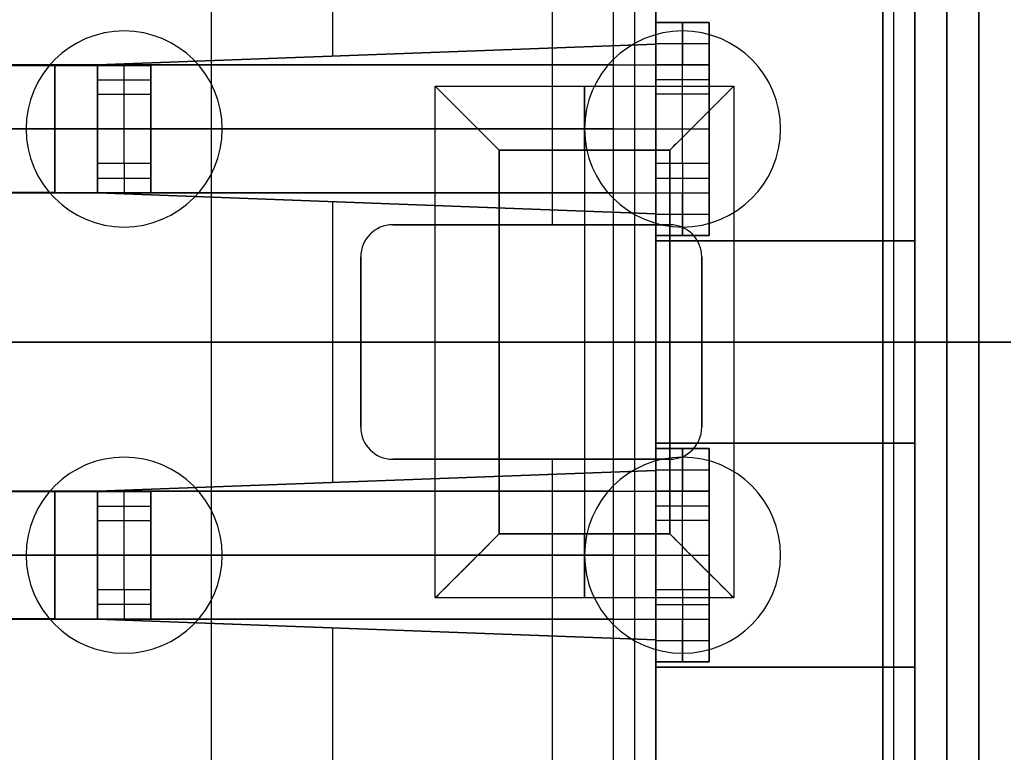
# Model space of a CAD drawing. Extents: x -64 to 57, y 4 to 161.
# Tile 29 of 256: x -50.68 to -46.06, y 35.73 to 39.17. Entities that reach past the tile are written whole.
import ezdxf

# ---------------------------------------------------------------- set-up
doc = ezdxf.new("R2010")
doc.units = 0
doc.layers.add('DEFAULT', color=7, linetype='CONTINUOUS')

msp = doc.modelspace()

# ---------------------------------------------------------------- linework, layer by layer
at = {"layer": 'DEFAULT'}
for p, q in [((-46.1771, 31.5065, 52.7366), (-46.1771, 43.8065, 52.7366)), ((-46.1771, 43.8065, 53.0366), (-46.1771, 31.5065, 53.0366)), ((-48.7271, 36.4565, 53.0366), (-48.7271, 38.8565, 53.0366)), ((-48.7271, 38.8565, 53.0366), (-47.3271, 38.8565, 53.0366)), ((-48.7271, 38.8565, 52.7366), (-47.3271, 38.8565, 52.7366)), ((-48.7271, 36.4565, 52.7366), (-48.7271, 38.8565, 52.7366)), ((-47.3271, 38.8565, 53.0366), (-47.3271, 36.4565, 53.0366)), ((-47.3271, 38.8565, 52.7366), (-47.3271, 36.4565, 52.7366)), ((-48.4271, 38.5565, 52.7366), (-47.6271, 38.5565, 52.7366)), ((-48.4271, 36.7565, 52.7366), (-48.4271, 38.5565, 52.7366)), ((-47.6271, 38.5565, 52.4366), (-48.4271, 38.5565, 52.4366)), ((-48.4271, 38.5565, 52.4366), (-48.4271, 36.7565, 52.4366)), ((-48.0271, 38.5565, 52.7366), (-48.0271, 36.7565, 52.7366)), ((-48.0271, 38.5565, 52.4366), (-48.0271, 36.7565, 52.4366)), ((-47.6271, 38.5565, 52.7366), (-47.6271, 36.7565, 52.7366)), ((-47.6271, 36.7565, 52.4366), (-47.6271, 38.5565, 52.4366)), ((-62.8671, 37.6565, 53.0366), (-48.7271, 37.6565, 53.0366)), ((-62.8671, 37.6565, 52.7366), (-48.7271, 37.6565, 52.7366)), ((-48.4271, 37.6565, 52.7366), (-47.6271, 37.6565, 52.7366)), ((-48.4271, 37.6565, 52.4366), (-47.6271, 37.6565, 52.4366)), ((-47.3271, 37.6565, 53.0366), (-46.1771, 37.6565, 53.0366)), ((-47.3271, 37.6565, 52.7366), (-46.1771, 37.6565, 52.7366)), ((-46.1771, 37.6565, 52.7366), (-46.1771, 37.6565, 53.0366)), ((-47.6271, 36.7565, 52.7366), (-48.4271, 36.7565, 52.7366)), ((-48.4271, 36.7565, 52.4366), (-47.6271, 36.7565, 52.4366)), ((-47.3271, 36.4565, 53.0366), (-48.7271, 36.4565, 53.0366)), ((-47.3271, 36.4565, 52.7366), (-48.7271, 36.4565, 52.7366))]:
    msp.add_line(p, q, dxfattribs=at)
at = {"layer": 'DEFAULT', "color": 254}
for p, q in [((-46.4771, 43.5065, 39.2316), (-46.4771, 31.8065, 39.2316)), ((-46.4771, 31.8065, 45.7841), (-46.4771, 43.5065, 45.7841)), ((-46.1771, 31.8065, 39.2316), (-46.1771, 43.5065, 39.2316)), ((-46.1771, 31.8065, 45.7841), (-46.1771, 43.5065, 45.7841)), ((-47.8921, 42.4065, 52.3366), (-47.8921, 32.9065, 52.3366)), ((-47.7921, 42.4065, 52.2366), (-47.7921, 32.9065, 52.2366)), ((-47.6921, 32.9065, 51.4966), (-47.6921, 42.4065, 51.4966)), ((-47.6921, 32.9065, 52.1366), (-47.6921, 42.4065, 52.1366)), ((-47.6921, 42.4065, 51.8166), (-47.6921, 32.9065, 51.8166)), ((-46.6271, 34.0663, 45.0341), (-46.6271, 41.2467, 45.0341)), ((-46.3271, 34.1065, 48.4366), (-46.3271, 41.2065, 48.4366)), ((-46.3271, 34.1065, 41.6316), (-46.3271, 41.2065, 41.6316)), ((-46.3271, 34.1065, 45.0341), (-46.3271, 41.2065, 45.0341)), ((-48.1771, 38.2065, 52.4366), (-48.1771, 41.1565, 52.4366)), ((-48.1771, 38.2065, 52.7366), (-48.1771, 41.1565, 52.7366)), ((-46.5771, 41.1565, 52.4366), (-46.5771, 34.1565, 52.4366)), ((-46.5771, 41.1565, 52.7366), (-46.5771, 34.1565, 52.7366)), ((-46.4771, 34.1565, 52.3366), (-46.4771, 41.1565, 52.3366)), ((-46.1771, 34.1565, 52.3366), (-46.1771, 41.1565, 52.3366)), ((-49.2096, 40.8154, 40.0966), (-49.2096, 38.9976, 40.0966)), ((-46.6271, 40.8065, 45.4743), (-46.6271, 34.5065, 45.4743)), ((-46.6271, 40.8065, 44.5939), (-46.6271, 34.5065, 44.5939)), ((-46.4771, 40.8065, 45.7341), (-46.4771, 34.5065, 45.7341)), ((-46.4771, 34.5065, 44.3341), (-46.4771, 40.8065, 44.3341)), ((-46.4771, 40.8065, 49.0964), (-46.4771, 34.5065, 49.0964)), ((-46.4771, 34.5065, 47.7768), (-46.4771, 40.8065, 47.7768)), ((-46.4771, 40.8065, 42.2914), (-46.4771, 34.5065, 42.2914)), ((-46.4771, 34.5065, 40.9718), (-46.4771, 40.8065, 40.9718)), ((-46.3271, 40.8065, 48.8366), (-46.3271, 34.5065, 48.8366)), ((-46.3271, 40.8065, 42.0316), (-46.3271, 34.5065, 42.0316)), ((-46.3271, 34.5065, 48.0366), (-46.3271, 40.8065, 48.0366)), ((-46.3271, 34.5065, 41.2316), (-46.3271, 40.8065, 41.2316)), ((-46.3271, 40.8065, 44.6341), (-46.3271, 34.5065, 44.6341)), ((-46.3271, 34.5065, 45.4341), (-46.3271, 40.8065, 45.4341)), ((-46.1771, 40.8065, 42.3316), (-46.1771, 34.5065, 42.3316)), ((-46.1771, 34.5065, 40.9316), (-46.1771, 40.8065, 40.9316)), ((-46.1771, 40.8065, 49.1366), (-46.1771, 34.5065, 49.1366)), ((-46.1771, 34.5065, 47.7366), (-46.1771, 40.8065, 47.7366)), ((-46.1771, 40.8065, 45.6939), (-46.1771, 34.5065, 45.6939)), ((-46.1771, 34.5065, 44.3743), (-46.1771, 40.8065, 44.3743)), ((-49.7771, 34.5565, 52.4366), (-49.7771, 40.7565, 52.4366)), ((-49.7771, 34.5565, 52.7366), (-49.7771, 40.7565, 52.7366)), ((-49.7771, 34.5565, 52.5866), (-49.7771, 40.7565, 52.5866)), ((-47.6921, 39.0542, 40.0966), (-47.6921, 39.1815, 40.0966)), ((-47.6921, 39.1815, 38.0966), (-47.6921, 39.0542, 38.0966)), ((-47.6921, 39.1815, 39.0966), (-47.6921, 39.0542, 39.0966)), ((-47.6921, 39.1565, 39.8016), (-47.4421, 39.1565, 39.8016)), ((-47.6921, 38.9565, 40.0516), (-47.6921, 39.1565, 39.8016)), ((-47.6921, 39.1565, 38.3016), (-47.4421, 39.1565, 38.3016)), ((-47.6921, 39.1565, 39.8016), (-47.6921, 39.1565, 38.3016)), ((-47.6921, 39.1565, 38.3016), (-47.6921, 38.9565, 38.0516)), ((-47.4421, 39.1565, 39.0516), (-47.6921, 39.1565, 39.0516)), ((-47.5671, 38.9565, 40.0516), (-47.5671, 39.1565, 39.8016)), ((-47.5671, 39.1565, 39.8016), (-47.5671, 39.1565, 38.3016)), ((-47.5671, 39.1565, 38.3016), (-47.5671, 38.9565, 38.0516)), ((-47.4421, 39.1565, 38.3016), (-47.4421, 39.1565, 39.8016)), ((-47.4421, 39.1565, 39.8016), (-47.4421, 38.9565, 40.0516)), ((-47.4421, 38.9565, 38.0516), (-47.4421, 39.1565, 38.3016)), ((-47.6921, 39.1179, 40.0966), (-47.6921, 39.1179, 38.0966)), ((-50.3121, 38.9565, 40.0966), (-47.6921, 39.0542, 40.0966)), ((-47.6921, 39.0542, 38.0966), (-50.3121, 38.9565, 38.0966)), ((-47.6921, 39.0542, 39.0966), (-50.3121, 38.9565, 39.0966)), ((-47.6921, 39.0565, 39.9266), (-47.4421, 39.0565, 39.9266)), ((-47.6921, 39.0565, 38.1766), (-47.4421, 39.0565, 38.1766)), ((-47.6921, 39.0542, 40.0966), (-47.6921, 39.0542, 38.0966)), ((-49.0021, 39.0054, 38.0966), (-49.0021, 39.0054, 40.0966)), ((-50.9971, 38.9565, 51.4966), (-47.8921, 38.9565, 51.4966)), ((-47.8921, 38.9565, 51.2466), (-50.9971, 38.9565, 51.2466)), ((-50.9971, 38.9547, 42.7466), (-50.5121, 38.9547, 42.7466)), ((-50.5121, 38.9547, 42.9966), (-50.9971, 38.9547, 42.9966)), ((-50.5296, 38.9547, 42.9966), (-50.5296, 38.9547, 42.7466)), ((-50.5121, 38.9547, 42.7466), (-50.5121, 38.3583, 42.7466)), ((-50.5121, 38.3583, 42.9966), (-50.5121, 38.9547, 42.9966)), ((-50.3121, 38.3565, 40.0966), (-50.3121, 38.9565, 40.0966)), ((-50.3121, 38.9565, 38.0966), (-50.3121, 38.9565, 40.0966)), ((-50.3121, 38.9565, 38.0966), (-50.3121, 38.3565, 38.0966)), ((-50.3121, 38.9565, 39.0966), (-50.3121, 38.3565, 39.0966)), ((-50.3121, 38.3583, 42.5466), (-50.3121, 38.9547, 42.5466)), ((-50.3121, 38.9547, 42.5466), (-50.3121, 38.9547, 35.1629)), ((-50.3121, 38.9547, 35.1629), (-50.3121, 38.819, 34.9016)), ((-50.3121, 38.9547, 35.1629), (-50.0621, 38.9547, 35.1629)), ((-50.3121, 38.3583, 38.7241), (-50.3121, 38.9547, 38.7241)), ((-50.3121, 38.9547, 39.0798), (-50.0621, 38.9547, 39.0798)), ((-50.1871, 38.819, 34.9016), (-50.1871, 38.9547, 35.1629)), ((-50.0621, 38.3583, 42.5466), (-50.0621, 38.9547, 42.5466)), ((-50.0621, 38.9547, 35.1629), (-50.0621, 38.9547, 42.5466)), ((-50.0621, 38.819, 34.9016), (-50.0621, 38.9547, 35.1629)), ((-50.0621, 38.9547, 38.7241), (-50.0621, 38.3583, 38.7241)), ((-49.2196, 38.9565, 51.2466), (-49.2196, 38.9565, 51.4966)), ((-47.8921, 38.9565, 51.4966), (-47.8921, 38.3565, 51.4966)), ((-47.8921, 38.9565, 51.2466), (-47.8921, 38.3565, 51.2466)), ((-47.4421, 38.9565, 40.0516), (-47.6921, 38.9565, 40.0516)), ((-47.6921, 38.9565, 40.0516), (-47.6921, 38.9565, 51.0466)), ((-47.6921, 38.9565, 38.0516), (-47.4421, 38.9565, 38.0516)), ((-47.4421, 38.9565, 35.1164), (-47.6921, 38.9565, 35.1164)), ((-47.6921, 38.9565, 35.1164), (-47.6921, 38.9565, 38.0516)), ((-47.6921, 38.819, 34.8516), (-47.6921, 38.9565, 35.1164)), ((-47.6921, 38.3565, 51.0466), (-47.6921, 38.9565, 51.0466)), ((-47.6921, 38.9565, 45.7741), (-47.4421, 38.9565, 45.7741)), ((-47.6921, 38.9565, 36.584), (-47.4421, 38.9565, 36.584)), ((-47.6921, 38.3565, 42.9491), (-47.6921, 38.9565, 42.9491)), ((-47.5671, 38.9565, 35.1164), (-47.5671, 38.9565, 38.0516)), ((-47.5671, 38.819, 34.8516), (-47.5671, 38.9565, 35.1164)), ((-47.4421, 38.9565, 35.1164), (-47.4421, 38.9565, 38.0516)), ((-47.4421, 38.9565, 40.0516), (-47.4421, 38.9565, 51.0466)), ((-47.4421, 38.9565, 51.0466), (-47.4421, 38.3565, 51.0466)), ((-47.4421, 38.819, 34.8516), (-47.4421, 38.9565, 35.1164)), ((-47.4421, 38.9565, 42.9491), (-47.4421, 38.3565, 42.9491)), ((-50.3121, 38.8868, 35.0323), (-50.0621, 38.8868, 35.0323)), ((-47.6921, 38.8877, 34.984), (-47.4421, 38.8877, 34.984)), ((-50.3121, 38.819, 34.9016), (-50.3121, 38.494, 34.9016)), ((-50.3121, 38.819, 34.9016), (-50.0621, 38.819, 34.9016)), ((-50.1871, 38.494, 34.9016), (-50.1871, 38.819, 34.9016)), ((-50.0621, 38.494, 34.9016), (-50.0621, 38.819, 34.9016)), ((-47.4421, 38.819, 34.8516), (-47.6921, 38.819, 34.8516)), ((-47.6921, 38.494, 34.8516), (-47.6921, 38.819, 34.8516)), ((-47.5671, 38.494, 34.8516), (-47.5671, 38.819, 34.8516)), ((-47.4421, 38.494, 34.8516), (-47.4421, 38.819, 34.8516)), ((-54.1771, 38.6565, 51.4966), (-47.8921, 38.6565, 51.4966)), ((-47.8921, 38.6565, 51.2466), (-54.1771, 38.6565, 51.2466)), ((-50.5121, 38.6565, 42.7466), (-54.1771, 38.6565, 42.7466)), ((-54.1771, 38.6565, 42.9966), (-50.5121, 38.6565, 42.9966)), ((-50.3121, 38.6565, 42.5466), (-50.3121, 38.6565, 34.9016)), ((-50.3121, 38.6565, 34.9016), (-50.0621, 38.6565, 34.9016)), ((-50.3121, 38.6565, 40.0966), (-50.3121, 38.6565, 38.0966)), ((-50.0621, 38.6565, 42.5466), (-50.0621, 38.6565, 34.9016)), ((-47.6921, 38.6565, 34.8516), (-47.4421, 38.6565, 34.8516)), ((-47.6921, 38.6565, 51.0466), (-47.6921, 38.6565, 34.8516)), ((-47.4421, 38.6565, 51.0466), (-47.4421, 38.6565, 34.8516)), ((-50.3121, 38.494, 34.9016), (-50.3121, 38.3583, 35.1629)), ((-50.0621, 38.494, 34.9016), (-50.3121, 38.494, 34.9016)), ((-50.1871, 38.494, 34.9016), (-50.1871, 38.3583, 35.1629)), ((-50.0621, 38.3583, 35.1629), (-50.0621, 38.494, 34.9016)), ((-47.4421, 38.494, 34.8516), (-47.6921, 38.494, 34.8516)), ((-47.6921, 38.494, 34.8516), (-47.6921, 38.3565, 35.1164)), ((-47.5671, 38.494, 34.8516), (-47.5671, 38.3565, 35.1164)), ((-47.4421, 38.3565, 35.1164), (-47.4421, 38.494, 34.8516)), ((-50.3121, 38.4261, 35.0323), (-50.0621, 38.4261, 35.0323)), ((-47.6921, 38.4252, 34.984), (-47.4421, 38.4252, 34.984)), ((-50.5121, 38.3583, 42.7466), (-50.9971, 38.3583, 42.7466)), ((-50.9971, 38.3583, 42.9966), (-50.5121, 38.3583, 42.9966)), ((-50.9971, 38.3565, 51.4966), (-47.8921, 38.3565, 51.4966)), ((-47.8921, 38.3565, 51.2466), (-50.9971, 38.3565, 51.2466)), ((-50.5296, 38.3583, 42.9966), (-50.5296, 38.3583, 42.7466)), ((-50.3121, 38.3583, 42.5466), (-50.3121, 38.3583, 35.1629)), ((-50.3121, 38.3583, 35.1629), (-50.0621, 38.3583, 35.1629)), ((-50.3121, 38.3583, 39.0798), (-50.0621, 38.3583, 39.0798)), ((-50.3121, 38.3565, 40.0966), (-50.3121, 38.3565, 38.0966)), ((-47.6921, 38.2587, 40.0966), (-50.3121, 38.3565, 40.0966)), ((-50.3121, 38.3565, 38.0966), (-47.6921, 38.2587, 38.0966)), ((-50.3121, 38.3565, 39.0966), (-47.6921, 38.2587, 39.0966)), ((-50.0621, 38.3583, 35.1629), (-50.0621, 38.3583, 42.5466)), ((-49.2196, 38.3565, 51.2466), (-49.2196, 38.3565, 51.4966)), ((-47.6921, 38.3565, 40.0516), (-47.4421, 38.3565, 40.0516)), ((-47.6921, 38.1565, 39.8016), (-47.6921, 38.3565, 40.0516)), ((-47.6921, 38.3565, 40.0516), (-47.6921, 38.3565, 51.0466)), ((-47.6921, 38.3565, 35.1164), (-47.4421, 38.3565, 35.1164)), ((-47.6921, 38.3565, 35.1164), (-47.6921, 38.3565, 38.0516)), ((-47.6921, 38.3565, 38.0516), (-47.4421, 38.3565, 38.0516)), ((-47.6921, 38.3565, 38.0516), (-47.6921, 38.1565, 38.3016)), ((-47.6921, 38.3565, 45.7741), (-47.4421, 38.3565, 45.7741)), ((-47.6921, 38.3565, 36.584), (-47.4421, 38.3565, 36.584)), ((-47.5671, 38.1565, 39.8016), (-47.5671, 38.3565, 40.0516)), ((-47.5671, 38.3565, 35.1164), (-47.5671, 38.3565, 38.0516)), ((-47.5671, 38.3565, 38.0516), (-47.5671, 38.1565, 38.3016)), ((-47.4421, 38.3565, 38.0516), (-47.4421, 38.3565, 35.1164)), ((-47.4421, 38.3565, 51.0466), (-47.4421, 38.3565, 40.0516)), ((-47.4421, 38.3565, 40.0516), (-47.4421, 38.1565, 39.8016)), ((-47.4421, 38.1565, 38.3016), (-47.4421, 38.3565, 38.0516)), ((-49.2096, 38.3154, 40.0966), (-49.2096, 36.9976, 40.0966)), ((-49.0021, 38.3076, 38.0966), (-49.0021, 38.3076, 40.0966)), ((-47.6921, 38.1315, 40.0966), (-47.6921, 38.2587, 40.0966)), ((-47.6921, 38.2587, 38.0966), (-47.6921, 38.2587, 40.0966)), ((-47.6921, 38.2587, 38.0966), (-47.6921, 38.1315, 38.0966)), ((-47.6921, 38.2587, 39.0966), (-47.6921, 38.1315, 39.0966)), ((-47.6921, 38.2565, 39.9266), (-47.4421, 38.2565, 39.9266)), ((-47.6921, 38.2565, 38.1766), (-47.4421, 38.2565, 38.1766)), ((-47.6271, 38.2065, 52.4366), (-48.9271, 38.2065, 52.4366)), ((-48.9271, 38.2065, 52.7366), (-48.9271, 38.2065, 52.4366)), ((-48.9271, 38.2065, 52.7366), (-47.6271, 38.2065, 52.7366)), ((-48.9271, 38.2065, 52.5866), (-47.6271, 38.2065, 52.5866)), ((-48.2771, 38.2065, 52.7366), (-48.2771, 38.2065, 52.4366)), ((-47.6271, 38.2065, 52.7366), (-47.6271, 38.2065, 52.4366)), ((-47.6921, 38.1951, 40.0966), (-47.6921, 38.1951, 38.0966)), ((-47.6921, 38.1565, 39.8016), (-47.4421, 38.1565, 39.8016)), ((-47.6921, 38.1565, 38.3016), (-47.6921, 38.1565, 39.8016)), ((-47.4421, 38.1565, 38.3016), (-47.6921, 38.1565, 38.3016)), ((-47.6921, 38.1565, 39.0516), (-47.4421, 38.1565, 39.0516)), ((-46.4771, 38.1315, 40.0966), (-47.6921, 38.1315, 40.0966)), ((-47.6921, 38.1315, 38.0966), (-46.4771, 38.1315, 38.0966)), ((-47.6921, 38.1315, 38.0966), (-47.6921, 38.1315, 40.0966)), ((-46.4771, 38.1315, 39.0966), (-47.6921, 38.1315, 39.0966)), ((-47.5671, 38.1565, 39.8016), (-47.5671, 38.1565, 38.3016)), ((-47.4421, 38.1565, 39.8016), (-47.4421, 38.1565, 38.3016)), ((-47.0846, 38.1315, 40.0966), (-47.0846, 38.1315, 38.0966)), ((-46.4771, 37.1815, 40.0966), (-46.4771, 38.1315, 40.0966)), ((-46.4771, 38.1315, 38.0966), (-46.4771, 37.1815, 38.0966)), ((-46.4771, 38.1315, 40.0966), (-46.4771, 38.1315, 38.0966)), ((-46.4771, 38.1315, 39.0966), (-46.4771, 37.1815, 39.0966)), ((-49.0771, 38.0565, 52.4366), (-49.0771, 37.2565, 52.4366)), ((-49.0771, 38.0565, 52.4366), (-49.0771, 38.0565, 52.7366)), ((-49.0771, 38.0565, 52.7366), (-49.0771, 37.2565, 52.7366)), ((-49.0771, 37.2565, 52.5866), (-49.0771, 38.0565, 52.5866)), ((-47.4771, 37.2565, 52.4366), (-47.4771, 38.0565, 52.4366)), ((-47.4771, 38.0565, 52.7366), (-47.4771, 38.0565, 52.4366)), ((-47.4771, 38.0565, 52.7366), (-47.4771, 37.2565, 52.7366)), ((-47.4771, 38.0565, 52.5866), (-47.4771, 37.2565, 52.5866)), ((-46.6271, 37.8766, 44.5939), (-46.6271, 37.8766, 45.4743)), ((-57.4471, 37.6565, 38.0966), (-46.4771, 37.6565, 38.0966)), ((-47.8921, 37.6565, 52.3366), (-54.3571, 37.6565, 52.3366)), ((-47.6921, 37.6565, 51.4966), (-51.9421, 37.6565, 51.4966)), ((-46.4771, 37.6565, 40.0966), (-51.9421, 37.6565, 40.0966)), ((-49.7771, 37.6565, 52.4366), (-49.0771, 37.6565, 52.4366)), ((-49.7771, 37.6565, 52.4366), (-49.7771, 37.6565, 52.7366)), ((-49.7771, 37.6565, 52.7366), (-49.0771, 37.6565, 52.7366)), ((-49.0771, 37.6565, 52.7366), (-49.0771, 37.6565, 52.4366)), ((-47.6921, 37.6565, 52.1366), (-47.8921, 37.6565, 52.3366)), ((-47.6921, 37.6565, 52.1366), (-47.6921, 37.6565, 51.4966)), ((-47.4771, 37.6565, 52.4366), (-46.5771, 37.6565, 52.4366)), ((-47.4771, 37.6565, 52.7366), (-47.4771, 37.6565, 52.4366)), ((-47.4771, 37.6565, 52.7366), (-46.5771, 37.6565, 52.7366)), ((-46.4771, 37.6565, 39.2316), (-46.4771, 37.6565, 40.9718)), ((-46.4771, 37.6565, 42.2914), (-46.4771, 37.6565, 44.3341)), ((-46.4771, 37.6565, 45.7341), (-46.4771, 37.6565, 47.7768)), ((-46.4771, 37.6565, 49.0964), (-46.4771, 37.6565, 52.3366)), ((-46.4771, 37.6565, 39.2316), (-46.1771, 37.6565, 39.2316)), ((-46.4771, 37.6565, 40.0966), (-46.4771, 37.6565, 38.0966)), ((-46.3271, 37.6565, 48.8366), (-46.3271, 37.6565, 48.0366)), ((-46.3271, 37.6565, 42.0316), (-46.3271, 37.6565, 41.2316)), ((-46.3271, 37.6565, 44.6341), (-46.3271, 37.6565, 45.4341)), ((-46.1771, 37.6565, 39.2316), (-46.1771, 37.6565, 40.9316)), ((-46.1771, 37.6565, 42.3316), (-46.1771, 37.6565, 44.3743)), ((-46.1771, 37.6565, 45.6939), (-46.1771, 37.6565, 47.7366)), ((-46.1771, 37.6565, 49.1366), (-46.1771, 37.6565, 52.3366)), ((-49.0771, 37.2565, 52.7366), (-49.0771, 37.2565, 52.4366)), ((-47.4771, 37.2565, 52.7366), (-47.4771, 37.2565, 52.4366)), ((-47.6921, 37.0542, 40.0966), (-47.6921, 37.1815, 40.0966)), ((-47.6921, 37.1815, 40.0966), (-46.4771, 37.1815, 40.0966)), ((-46.4771, 37.1815, 38.0966), (-47.6921, 37.1815, 38.0966)), ((-47.6921, 37.1815, 38.0966), (-47.6921, 37.0542, 38.0966)), ((-47.6921, 37.1815, 40.0966), (-47.6921, 37.1815, 38.0966)), ((-47.6921, 37.1815, 39.0966), (-47.6921, 37.0542, 39.0966)), ((-46.4771, 37.1815, 39.0966), (-47.6921, 37.1815, 39.0966)), ((-47.6921, 37.1565, 39.8016), (-47.4421, 37.1565, 39.8016)), ((-47.6921, 36.9565, 40.0516), (-47.6921, 37.1565, 39.8016)), ((-47.6921, 37.1565, 38.3016), (-47.4421, 37.1565, 38.3016)), ((-47.6921, 37.1565, 39.8016), (-47.6921, 37.1565, 38.3016)), ((-47.6921, 37.1565, 38.3016), (-47.6921, 36.9565, 38.0516)), ((-47.4421, 37.1565, 39.0516), (-47.6921, 37.1565, 39.0516)), ((-47.5671, 36.9565, 40.0516), (-47.5671, 37.1565, 39.8016)), ((-47.5671, 37.1565, 39.8016), (-47.5671, 37.1565, 38.3016)), ((-47.5671, 37.1565, 38.3016), (-47.5671, 36.9565, 38.0516)), ((-47.4421, 37.1565, 38.3016), (-47.4421, 37.1565, 39.8016)), ((-47.4421, 37.1565, 39.8016), (-47.4421, 36.9565, 40.0516)), ((-47.4421, 36.9565, 38.0516), (-47.4421, 37.1565, 38.3016)), ((-47.0846, 37.1815, 38.0966), (-47.0846, 37.1815, 40.0966)), ((-46.4771, 37.1815, 38.0966), (-46.4771, 37.1815, 40.0966)), ((-48.9271, 37.1065, 52.4366), (-47.6271, 37.1065, 52.4366)), ((-48.9271, 37.1065, 52.7366), (-48.9271, 37.1065, 52.4366)), ((-47.6271, 37.1065, 52.7366), (-48.9271, 37.1065, 52.7366)), ((-48.9271, 37.1065, 52.5866), (-47.6271, 37.1065, 52.5866)), ((-48.2771, 37.1065, 52.7366), (-48.2771, 37.1065, 52.4366)), ((-48.1771, 34.1565, 52.4366), (-48.1771, 37.1065, 52.4366)), ((-48.1771, 34.1565, 52.7366), (-48.1771, 37.1065, 52.7366)), ((-47.6921, 37.1179, 40.0966), (-47.6921, 37.1179, 38.0966)), ((-47.6271, 37.1065, 52.7366), (-47.6271, 37.1065, 52.4366)), ((-50.3121, 36.9565, 40.0966), (-47.6921, 37.0542, 40.0966)), ((-47.6921, 37.0542, 38.0966), (-50.3121, 36.9565, 38.0966)), ((-47.6921, 37.0542, 39.0966), (-50.3121, 36.9565, 39.0966)), ((-47.6921, 37.0565, 39.9266), (-47.4421, 37.0565, 39.9266)), ((-47.6921, 37.0565, 38.1766), (-47.4421, 37.0565, 38.1766)), ((-47.6921, 37.0542, 40.0966), (-47.6921, 37.0542, 38.0966)), ((-49.0021, 37.0054, 38.0966), (-49.0021, 37.0054, 40.0966)), ((-50.9971, 36.9565, 51.4966), (-47.8921, 36.9565, 51.4966)), ((-47.8921, 36.9565, 51.2466), (-50.9971, 36.9565, 51.2466)), ((-50.3121, 36.3565, 40.0966), (-50.3121, 36.9565, 40.0966)), ((-50.3121, 36.9565, 38.0966), (-50.3121, 36.9565, 40.0966)), ((-50.3121, 36.9565, 38.0966), (-50.3121, 36.3565, 38.0966)), ((-50.3121, 36.9565, 39.0966), (-50.3121, 36.3565, 39.0966)), ((-49.2196, 36.9565, 51.2466), (-49.2196, 36.9565, 51.4966)), ((-47.8921, 36.9565, 51.4966), (-47.8921, 36.3565, 51.4966)), ((-47.8921, 36.9565, 51.2466), (-47.8921, 36.3565, 51.2466)), ((-47.4421, 36.9565, 40.0516), (-47.6921, 36.9565, 40.0516)), ((-47.6921, 36.9565, 40.0516), (-47.6921, 36.9565, 51.0466)), ((-47.6921, 36.9565, 38.0516), (-47.4421, 36.9565, 38.0516)), ((-47.4421, 36.9565, 35.1164), (-47.6921, 36.9565, 35.1164)), ((-47.6921, 36.9565, 35.1164), (-47.6921, 36.9565, 38.0516)), ((-47.6921, 36.819, 34.8516), (-47.6921, 36.9565, 35.1164)), ((-47.6921, 36.3565, 51.0466), (-47.6921, 36.9565, 51.0466)), ((-47.6921, 36.9565, 45.7741), (-47.4421, 36.9565, 45.7741)), ((-47.6921, 36.9565, 36.584), (-47.4421, 36.9565, 36.584)), ((-47.6921, 36.3565, 42.9491), (-47.6921, 36.9565, 42.9491)), ((-47.5671, 36.9565, 35.1164), (-47.5671, 36.9565, 38.0516)), ((-47.5671, 36.819, 34.8516), (-47.5671, 36.9565, 35.1164)), ((-47.4421, 36.9565, 35.1164), (-47.4421, 36.9565, 38.0516)), ((-47.4421, 36.9565, 40.0516), (-47.4421, 36.9565, 51.0466)), ((-47.4421, 36.9565, 51.0466), (-47.4421, 36.3565, 51.0466)), ((-47.4421, 36.819, 34.8516), (-47.4421, 36.9565, 35.1164)), ((-47.4421, 36.9565, 42.9491), (-47.4421, 36.3565, 42.9491)), ((-50.9971, 36.9547, 42.7466), (-50.5121, 36.9547, 42.7466)), ((-50.5121, 36.9547, 42.9966), (-50.9971, 36.9547, 42.9966)), ((-50.5296, 36.9547, 42.9966), (-50.5296, 36.9547, 42.7466)), ((-50.5121, 36.9547, 42.7466), (-50.5121, 36.3583, 42.7466)), ((-50.5121, 36.3583, 42.9966), (-50.5121, 36.9547, 42.9966)), ((-50.3121, 36.3583, 42.5466), (-50.3121, 36.9547, 42.5466)), ((-50.3121, 36.9547, 42.5466), (-50.3121, 36.9547, 35.1629)), ((-50.3121, 36.9547, 35.1629), (-50.3121, 36.819, 34.9016)), ((-50.3121, 36.9547, 35.1629), (-50.0621, 36.9547, 35.1629)), ((-50.3121, 36.3583, 38.7241), (-50.3121, 36.9547, 38.7241)), ((-50.3121, 36.9547, 39.0798), (-50.0621, 36.9547, 39.0798)), ((-50.1871, 36.819, 34.9016), (-50.1871, 36.9547, 35.1629)), ((-50.0621, 36.3583, 42.5466), (-50.0621, 36.9547, 42.5466)), ((-50.0621, 36.9547, 35.1629), (-50.0621, 36.9547, 42.5466)), ((-50.0621, 36.819, 34.9016), (-50.0621, 36.9547, 35.1629)), ((-50.0621, 36.9547, 38.7241), (-50.0621, 36.3583, 38.7241)), ((-50.3121, 36.8868, 35.0323), (-50.0621, 36.8868, 35.0323)), ((-47.6921, 36.8877, 34.984), (-47.4421, 36.8877, 34.984)), ((-50.3121, 36.819, 34.9016), (-50.3121, 36.494, 34.9016)), ((-50.3121, 36.819, 34.9016), (-50.0621, 36.819, 34.9016)), ((-50.1871, 36.494, 34.9016), (-50.1871, 36.819, 34.9016)), ((-50.0621, 36.494, 34.9016), (-50.0621, 36.819, 34.9016)), ((-47.4421, 36.819, 34.8516), (-47.6921, 36.819, 34.8516)), ((-47.6921, 36.494, 34.8516), (-47.6921, 36.819, 34.8516)), ((-47.5671, 36.494, 34.8516), (-47.5671, 36.819, 34.8516)), ((-47.4421, 36.494, 34.8516), (-47.4421, 36.819, 34.8516)), ((-50.5121, 36.6565, 42.7466), (-54.1771, 36.6565, 42.7466)), ((-54.1771, 36.6565, 42.9966), (-50.5121, 36.6565, 42.9966)), ((-54.1771, 36.6565, 51.4966), (-47.8921, 36.6565, 51.4966)), ((-47.8921, 36.6565, 51.2466), (-54.1771, 36.6565, 51.2466)), ((-50.3121, 36.6565, 42.5466), (-50.3121, 36.6565, 34.9016)), ((-50.3121, 36.6565, 34.9016), (-50.0621, 36.6565, 34.9016)), ((-50.3121, 36.6565, 40.0966), (-50.3121, 36.6565, 38.0966)), ((-50.0621, 36.6565, 42.5466), (-50.0621, 36.6565, 34.9016)), ((-47.6921, 36.6565, 34.8516), (-47.4421, 36.6565, 34.8516)), ((-47.6921, 36.6565, 51.0466), (-47.6921, 36.6565, 34.8516)), ((-47.4421, 36.6565, 51.0466), (-47.4421, 36.6565, 34.8516)), ((-50.3121, 36.494, 34.9016), (-50.3121, 36.3583, 35.1629)), ((-50.0621, 36.494, 34.9016), (-50.3121, 36.494, 34.9016)), ((-50.1871, 36.494, 34.9016), (-50.1871, 36.3583, 35.1629)), ((-50.0621, 36.3583, 35.1629), (-50.0621, 36.494, 34.9016)), ((-47.4421, 36.494, 34.8516), (-47.6921, 36.494, 34.8516)), ((-47.6921, 36.494, 34.8516), (-47.6921, 36.3565, 35.1164)), ((-47.5671, 36.494, 34.8516), (-47.5671, 36.3565, 35.1164)), ((-47.4421, 36.3565, 35.1164), (-47.4421, 36.494, 34.8516)), ((-50.3121, 36.4261, 35.0323), (-50.0621, 36.4261, 35.0323)), ((-47.6921, 36.4252, 34.984), (-47.4421, 36.4252, 34.984)), ((-50.5121, 36.3583, 42.7466), (-50.9971, 36.3583, 42.7466)), ((-50.9971, 36.3583, 42.9966), (-50.5121, 36.3583, 42.9966)), ((-50.9971, 36.3565, 51.4966), (-47.8921, 36.3565, 51.4966)), ((-47.8921, 36.3565, 51.2466), (-50.9971, 36.3565, 51.2466)), ((-50.5296, 36.3583, 42.9966), (-50.5296, 36.3583, 42.7466)), ((-50.3121, 36.3583, 42.5466), (-50.3121, 36.3583, 35.1629)), ((-50.3121, 36.3583, 35.1629), (-50.0621, 36.3583, 35.1629)), ((-50.3121, 36.3583, 39.0798), (-50.0621, 36.3583, 39.0798)), ((-50.3121, 36.3565, 40.0966), (-50.3121, 36.3565, 38.0966)), ((-47.6921, 36.2587, 40.0966), (-50.3121, 36.3565, 40.0966)), ((-50.3121, 36.3565, 38.0966), (-47.6921, 36.2587, 38.0966)), ((-50.3121, 36.3565, 39.0966), (-47.6921, 36.2587, 39.0966)), ((-50.0621, 36.3583, 35.1629), (-50.0621, 36.3583, 42.5466)), ((-49.2196, 36.3565, 51.2466), (-49.2196, 36.3565, 51.4966)), ((-47.6921, 36.3565, 40.0516), (-47.4421, 36.3565, 40.0516)), ((-47.6921, 36.1565, 39.8016), (-47.6921, 36.3565, 40.0516)), ((-47.6921, 36.3565, 40.0516), (-47.6921, 36.3565, 51.0466)), ((-47.6921, 36.3565, 35.1164), (-47.4421, 36.3565, 35.1164)), ((-47.6921, 36.3565, 35.1164), (-47.6921, 36.3565, 38.0516)), ((-47.6921, 36.3565, 38.0516), (-47.4421, 36.3565, 38.0516)), ((-47.6921, 36.3565, 38.0516), (-47.6921, 36.1565, 38.3016)), ((-47.6921, 36.3565, 45.7741), (-47.4421, 36.3565, 45.7741)), ((-47.6921, 36.3565, 36.584), (-47.4421, 36.3565, 36.584)), ((-47.5671, 36.1565, 39.8016), (-47.5671, 36.3565, 40.0516)), ((-47.5671, 36.3565, 35.1164), (-47.5671, 36.3565, 38.0516)), ((-47.5671, 36.3565, 38.0516), (-47.5671, 36.1565, 38.3016)), ((-47.4421, 36.3565, 38.0516), (-47.4421, 36.3565, 35.1164)), ((-47.4421, 36.3565, 51.0466), (-47.4421, 36.3565, 40.0516)), ((-47.4421, 36.3565, 40.0516), (-47.4421, 36.1565, 39.8016)), ((-47.4421, 36.1565, 38.3016), (-47.4421, 36.3565, 38.0516)), ((-49.2096, 36.3154, 40.0966), (-49.2096, 34.4976, 40.0966)), ((-49.0021, 36.3076, 38.0966), (-49.0021, 36.3076, 40.0966)), ((-47.6921, 36.1315, 40.0966), (-47.6921, 36.2587, 40.0966)), ((-47.6921, 36.2587, 38.0966), (-47.6921, 36.2587, 40.0966)), ((-47.6921, 36.2587, 38.0966), (-47.6921, 36.1315, 38.0966)), ((-47.6921, 36.2587, 39.0966), (-47.6921, 36.1315, 39.0966)), ((-47.6921, 36.2565, 39.9266), (-47.4421, 36.2565, 39.9266)), ((-47.6921, 36.2565, 38.1766), (-47.4421, 36.2565, 38.1766)), ((-47.6921, 36.1951, 40.0966), (-47.6921, 36.1951, 38.0966)), ((-47.6921, 36.1565, 39.8016), (-47.4421, 36.1565, 39.8016)), ((-47.6921, 36.1565, 38.3016), (-47.6921, 36.1565, 39.8016)), ((-47.4421, 36.1565, 38.3016), (-47.6921, 36.1565, 38.3016)), ((-47.6921, 36.1565, 39.0516), (-47.4421, 36.1565, 39.0516)), ((-46.4771, 36.1315, 40.0966), (-47.6921, 36.1315, 40.0966)), ((-47.6921, 36.1315, 38.0966), (-46.4771, 36.1315, 38.0966)), ((-47.6921, 36.1315, 38.0966), (-47.6921, 36.1315, 40.0966)), ((-46.4771, 36.1315, 39.0966), (-47.6921, 36.1315, 39.0966)), ((-47.5671, 36.1565, 39.8016), (-47.5671, 36.1565, 38.3016)), ((-47.4421, 36.1565, 39.8016), (-47.4421, 36.1565, 38.3016)), ((-47.0846, 36.1315, 40.0966), (-47.0846, 36.1315, 38.0966)), ((-46.4771, 34.6815, 40.0966), (-46.4771, 36.1315, 40.0966)), ((-46.4771, 36.1315, 38.0966), (-46.4771, 35.6565, 38.0966)), ((-46.4771, 36.1315, 40.0966), (-46.4771, 36.1315, 38.0966)), ((-46.4771, 36.1315, 38.8966), (-46.4771, 34.6815, 38.8966))]:
    msp.add_line(p, q, dxfattribs=at)
at = {"layer": 'DEFAULT', "color": 156}
for p, q in [((-50.187, 39.1161, 37.5166), (-50.187, 39.1161, 35.8806)), ((-47.567, 39.1161, 37.5166), (-47.567, 39.1161, 35.8806)), ((-50.647, 38.6562, 37.5166), (-50.647, 38.6562, 35.8806)), ((-49.727, 38.6562, 35.8806), (-49.727, 38.6562, 37.5166)), ((-48.027, 38.6562, 37.5166), (-48.027, 38.6562, 35.8806)), ((-47.107, 38.6562, 35.8806), (-47.107, 38.6562, 37.5166)), ((-50.187, 38.1962, 37.5166), (-50.187, 38.1962, 35.8806)), ((-47.567, 38.1962, 37.5166), (-47.567, 38.1962, 35.8806)), ((-50.187, 37.1162, 37.5166), (-50.187, 37.1162, 35.8806)), ((-47.567, 37.1162, 37.5166), (-47.567, 37.1162, 35.8806)), ((-50.647, 36.6562, 37.5166), (-50.647, 36.6562, 35.8806)), ((-49.727, 36.6562, 35.8806), (-49.727, 36.6562, 37.5166)), ((-48.027, 36.6562, 37.5166), (-48.027, 36.6562, 35.8806)), ((-47.107, 36.6562, 35.8806), (-47.107, 36.6562, 37.5166)), ((-50.187, 36.1962, 37.5166), (-50.187, 36.1962, 35.8806)), ((-47.567, 36.1962, 37.5166), (-47.567, 36.1962, 35.8806))]:
    msp.add_line(p, q, dxfattribs=at)
for centre, start, end in [((-50.187, 38.6562, 37.5166), 360, 180), ((-50.187, 38.6562, 35.8806), 360, 180), ((-50.187, 38.6562, 36.6986), 0, 180), ((-47.567, 38.6562, 37.5166), 0, 180), ((-47.567, 38.6562, 35.8806), 360, 180), ((-47.567, 38.6562, 36.6986), 0, 180), ((-50.187, 38.6562, 37.5166), 180, 0), ((-50.187, 38.6562, 35.8806), 180, 0), ((-50.187, 38.6562, 36.6986), 180, 0), ((-47.567, 38.6562, 37.5166), 180, 360), ((-47.567, 38.6562, 35.8806), 180, 0), ((-47.567, 38.6562, 36.6986), 180, 0), ((-50.187, 36.6562, 37.5166), 360, 180), ((-50.187, 36.6562, 35.8806), 0, 180), ((-50.187, 36.6562, 36.6986), 0, 180), ((-47.567, 36.6562, 37.5166), 0, 180), ((-47.567, 36.6562, 35.8806), 0, 180), ((-47.567, 36.6562, 36.6986), 0, 180), ((-50.187, 36.6562, 37.5166), 180, 0), ((-50.187, 36.6562, 35.8806), 180, 360), ((-50.187, 36.6562, 36.6986), 180, 0), ((-47.567, 36.6562, 37.5166), 180, 0), ((-47.567, 36.6562, 35.8806), 180, 0), ((-47.567, 36.6562, 36.6986), 180, 0)]:
    msp.add_arc(centre, 0.46, start, end, dxfattribs=at)
at = {"layer": 'DEFAULT', "color": 254, "extrusion": (-1.19249e-08, 1, -6.98273e-16)}
msp.add_arc((50.5121, 42.5466, 38.9547), 0.2, 90, 180, dxfattribs=at)
at = {"layer": 'DEFAULT', "color": 254, "extrusion": (-1.19249e-08, 1, -2.6652e-16)}
msp.add_arc((50.5121, 42.5466, 38.9547), 0.45, 90, 180, dxfattribs=at)
at = {"layer": 'DEFAULT', "color": 254, "extrusion": (-1.19249e-08, 1, -5.29401e-16)}
msp.add_arc((47.8921, 51.0466, 38.9565), 0.45, 90, 180, dxfattribs=at)
at = {"layer": 'DEFAULT', "color": 254, "extrusion": (-1.19249e-08, 1, -2.82685e-16)}
for centre, radius in [((47.8921, 51.0466, 38.9565), 0.2), ((47.8921, 51.0466, 38.3565), 0.45)]:
    msp.add_arc(centre, radius, 90, 180, dxfattribs=at)
at = {"layer": 'DEFAULT', "extrusion": (0.707107, 0.707107, 1.86126e-07)}
for centre, start, end in [((61.8785, 52.6608, -6.9796), 82.0451, 168.4837), ((61.5592, 52.8123, -6.9796), 262.0451, 348.4837)]:
    msp.add_arc(centre, 0.3794, start, end, dxfattribs=at)
at = {"layer": 'DEFAULT', "extrusion": (1, 1.19249e-08, 0)}
for centre, start, end in [((38.8565, 52.7366, -48.0271), 90, 180), ((38.5565, 52.7366, -48.0271), 270, 0), ((36.4565, 52.7366, -48.0271), 0, 90), ((36.7565, 52.7366, -48.0271), 180, 270)]:
    msp.add_arc(centre, 0.3, start, end, dxfattribs=at)
at = {"layer": 'DEFAULT', "extrusion": (-0.707107, 0.707107, -1.86126e-07)}
for centre, start, end in [((6.0422, 52.6608, 60.941), 11.5163, 97.9549), ((6.3614, 52.8123, 60.941), 191.5163, 277.9549)]:
    msp.add_arc(centre, 0.3794, start, end, dxfattribs=at)
at = {"layer": 'DEFAULT', "color": 254, "extrusion": (-1.19249e-08, 1, 0)}
for centre, radius, start, end in [((50.5121, 42.5466, 38.6565), 0.2, 90, 180), ((50.5121, 42.5466, 38.6565), 0.45, 90, 180), ((47.8921, 51.0466, 38.6565), 0.45, 90, 180), ((47.8921, 51.0466, 38.6565), 0.2, 90, 180), ((46.3271, 45.4743, 37.6565), 0.3, 0, 60), ((46.3271, 44.5939, 37.6565), 0.3, 300, 0), ((46.5771, 52.3366, 37.6565), 0.1, 90, 180), ((46.5771, 52.3366, 37.6565), 0.4, 90, 180), ((46.1771, 49.0964, 37.6565), 0.3, 300, 0), ((46.1771, 47.7768, 37.6565), 0.3, 0, 60), ((46.1771, 42.2914, 37.6565), 0.3, 300, 0), ((46.1771, 40.9718, 37.6565), 0.3, 0, 60), ((46.4771, 44.3743, 37.6565), 0.3, 120, 180), ((46.4771, 45.6939, 37.6565), 0.3, 180, 240), ((46.3271, 42.0718, 37.6565), 0.3, 120, 180), ((46.3271, 41.1914, 37.6565), 0.3, 180, 240), ((46.3271, 48.8768, 37.6565), 0.3, 120, 180), ((46.3271, 47.9964, 37.6565), 0.3, 180, 240), ((50.5121, 42.5466, 36.6565), 0.2, 90, 180), ((50.5121, 42.5466, 36.6565), 0.45, 90, 180), ((47.8921, 51.0466, 36.6565), 0.45, 90, 180), ((47.8921, 51.0466, 36.6565), 0.2, 90, 180)]:
    msp.add_arc(centre, radius, start, end, dxfattribs=at)
at = {"layer": 'DEFAULT', "color": 254, "extrusion": (-1.19249e-08, 1, 1.34394e-16)}
msp.add_arc((50.5121, 42.5466, 38.3583), 0.2, 90, 180, dxfattribs=at)
at = {"layer": 'DEFAULT', "color": 254, "extrusion": (-1.19249e-08, 1, -1.43162e-16)}
msp.add_arc((50.5121, 42.5466, 38.3583), 0.45, 90, 180, dxfattribs=at)
at = {"layer": 'DEFAULT', "color": 254, "extrusion": (-1.19249e-08, 1, -5.6024e-16)}
msp.add_arc((47.8921, 51.0466, 38.3565), 0.2, 90, 180, dxfattribs=at)
at = {"layer": 'DEFAULT', "color": 254}
for centre, start, end in [((-48.9271, 38.0565, 52.7366), 90, 180), ((-48.9271, 38.0565, 52.4366), 90, 180), ((-48.9271, 38.0565, 52.5866), 90, 180), ((-47.6271, 38.0565, 52.7366), 0, 90), ((-47.6271, 38.0565, 52.4366), 0, 90), ((-47.6271, 38.0565, 52.5866), 0, 90), ((-48.9271, 37.2565, 52.7366), 180, 270), ((-48.9271, 37.2565, 52.4366), 180, 270), ((-48.9271, 37.2565, 52.5866), 180, 270), ((-47.6271, 37.2565, 52.7366), 270, 0), ((-47.6271, 37.2565, 52.4366), 270, 0), ((-47.6271, 37.2565, 52.5866), 270, 0)]:
    msp.add_arc(centre, 0.15, start, end, dxfattribs=at)
at = {"layer": 'DEFAULT', "extrusion": (-1.19249e-08, 1, 0)}
for centre, start, end in [((48.7271, 52.7366, 37.6565), 90, 180), ((48.4271, 52.7366, 37.6565), 270, 0), ((47.3271, 52.7366, 37.6565), 360, 90), ((47.6271, 52.7366, 37.6565), 180, 270)]:
    msp.add_arc(centre, 0.3, start, end, dxfattribs=at)
at = {"layer": 'DEFAULT', "color": 254, "extrusion": (-1.19249e-08, 1, -5.04581e-16)}
msp.add_arc((47.8921, 51.0466, 36.9565), 0.45, 90, 180, dxfattribs=at)
at = {"layer": 'DEFAULT', "color": 254, "extrusion": (-1.19249e-08, 1, -2.57865e-16)}
for centre, radius in [((47.8921, 51.0466, 36.9565), 0.2), ((47.8921, 51.0466, 36.3565), 0.45)]:
    msp.add_arc(centre, radius, 90, 180, dxfattribs=at)
at = {"layer": 'DEFAULT', "color": 254, "extrusion": (-1.19249e-08, 1, -7.34852e-16)}
msp.add_arc((50.5121, 42.5466, 36.9547), 0.2, 90, 180, dxfattribs=at)
at = {"layer": 'DEFAULT', "color": 254, "extrusion": (-1.19249e-08, 1, -3.03099e-16)}
msp.add_arc((50.5121, 42.5466, 36.9547), 0.45, 90, 180, dxfattribs=at)
at = {"layer": 'DEFAULT', "extrusion": (-0.707107, 0.707107, 1.86126e-07)}
for centre, start, end in [((8.6242, 52.6608, 60.2339), 82.0451, 168.4837), ((8.3049, 52.8123, 60.2339), 262.0451, 348.4837)]:
    msp.add_arc(centre, 0.3794, start, end, dxfattribs=at)
at = {"layer": 'DEFAULT', "extrusion": (0.707107, 0.707107, -1.86126e-07)}
for centre, start, end in [((59.2965, 52.6608, -7.6867), 11.5163, 97.9549), ((59.6157, 52.8123, -7.6867), 191.5163, 277.9549)]:
    msp.add_arc(centre, 0.3794, start, end, dxfattribs=at)
at = {"layer": 'DEFAULT', "color": 254, "extrusion": (-1.19249e-08, 1, 9.78151e-17)}
msp.add_arc((50.5121, 42.5466, 36.3583), 0.2, 90, 180, dxfattribs=at)
at = {"layer": 'DEFAULT', "color": 254, "extrusion": (-1.19249e-08, 1, -1.79741e-16)}
msp.add_arc((50.5121, 42.5466, 36.3583), 0.45, 90, 180, dxfattribs=at)
at = {"layer": 'DEFAULT', "color": 254, "extrusion": (-1.19249e-08, 1, -5.35421e-16)}
msp.add_arc((47.8921, 51.0466, 36.3565), 0.2, 90, 180, dxfattribs=at)

doc.saveas('drawing.dxf')
